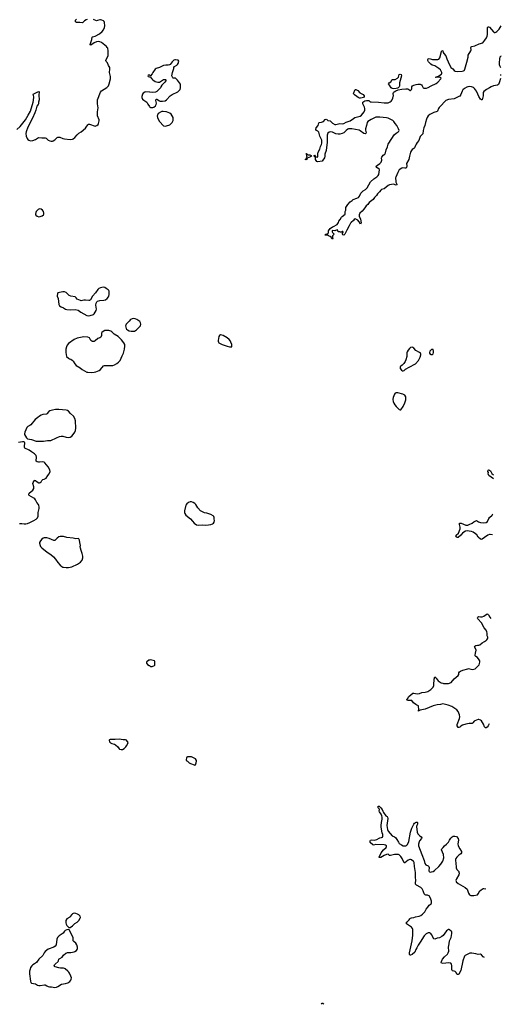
# Model space of a CAD drawing. Header units: inches. Extents: x 1954800 to 2060275, y 904969 to 1016298.
# Tile 27 of 77: x 2046779 to 2058744, y 904969 to 929441. Entities that reach past the tile are written whole.
import ezdxf

# ---------------------------------------------------------------- set-up
doc = ezdxf.new("R2010")
doc.units = ezdxf.units.IN
doc.header["$MEASUREMENT"] = 0
for name, color, linetype in [('C0940', 7, 'Continuous'), ('C0941', 7, 'Continuous'), ('C0942', 7, 'Continuous'), ('C0950', 7, 'Continuous'), ('C0951', 7, 'Continuous'), ('C0952', 7, 'Continuous')]:
    doc.layers.add(name, color=color, linetype=linetype)

msp = doc.modelspace()

# ---------------------------------------------------------------- linework, layer by layer
at = {"layer": 'C0940', "color": 6, "elevation": 600}
for points in [[(2048150, 907231), (2048110, 907225), (2048090, 907218), (2048070, 907205), (2048034, 907150), (2048022, 907138), (2047947, 907090), (2047925, 907050), (2047922, 907030), (2047922, 906990), (2047930, 906959), (2047949, 906929), (2047990, 906885), (2048010, 906875), (2048030, 906882), (2048090, 906922), (2048150, 906975), (2048210, 907012), (2048244, 907050), (2048285, 907110), (2048292, 907130), (2048280, 907160), (2048249, 907190), (2048215, 907210), (2048170, 907228)], [(2047990, 906838), (2047982, 906830), (2047950, 906822), (2047910, 906805), (2047890, 906784), (2047861, 906739), (2047762, 906670), (2047720, 906630), (2047702, 906590), (2047686, 906450), (2047662, 906410), (2047630, 906387), (2047490, 906341), (2047410, 906278), (2047388, 906252), (2047354, 906186), (2047255, 906090), (2047194, 906010), (2047150, 905976), (2047109, 905951), (2047078, 905922), (2047050, 905883), (2047036, 905844), (2047025, 905790), (2047025, 905730), (2047047, 905547), (2047055, 905515), (2047070, 905497), (2047170, 905477), (2047224, 905444), (2047250, 905435), (2047290, 905434), (2047394, 905454), (2047410, 905452), (2047450, 905426), (2047490, 905410), (2047515, 905405), (2047570, 905403), (2047650, 905389), (2047690, 905396), (2047730, 905413), (2047815, 905470), (2047913, 905487), (2047975, 905505), (2048022, 905538), (2048049, 905570), (2048058, 905590), (2048063, 905630), (2048053, 905670), (2048020, 905740), (2048002, 905770), (2047976, 905796), (2047910, 905847), (2047890, 905857), (2047864, 905864), (2047790, 905866), (2047750, 905873), (2047664, 905904), (2047652, 905912), (2047639, 905930), (2047644, 905950), (2047660, 905970), (2047732, 906030), (2047745, 906050), (2047754, 906090), (2047761, 906099), (2047772, 906110), (2047830, 906141), (2047870, 906188), (2047923, 906237), (2047950, 906250), (2047967, 906253), (2048050, 906253), (2048130, 906269), (2048150, 906280), (2048187, 906310), (2048205, 906330), (2048214, 906350), (2048214, 906390), (2048195, 906450), (2048171, 906490), (2048122, 906530), (2048107, 906550), (2048103, 906570), (2048110, 906630), (2048010, 906824)]]:
    msp.add_lwpolyline(points, close=True, dxfattribs=at)
at = {"layer": 'C0941', "color": 6, "elevation": 600}
for points in [[(2047750, 919753), (2047670, 919752), (2047590, 919737), (2047524, 919716), (2047500, 919700), (2047457, 919643), (2047446, 919634), (2047353, 919627), (2047308, 919612), (2047270, 919589), (2047230, 919550), (2047159, 919501), (2047056, 919370), (2047030, 919352), (2046980, 919330), (2046954, 919306), (2046906, 919190), (2046898, 919150), (2046900, 919130), (2046945, 919045), (2046970, 919024), (2047070, 919008), (2047190, 918969), (2047290, 918964), (2047370, 918969), (2047470, 918983), (2047530, 918979), (2047550, 918982), (2047690, 919052), (2047770, 919082), (2047808, 919092), (2047850, 919090), (2047930, 919066), (2047990, 919057), (2048030, 919064), (2048070, 919090), (2048109, 919131), (2048148, 919190), (2048164, 919230), (2048174, 919286), (2048168, 919470), (2048151, 919530), (2048115, 919590), (2048040, 919650), (2047991, 919711), (2047968, 919728), (2047930, 919737)], [(2047822, 916598), (2047784, 916596), (2047750, 916586), (2047710, 916558), (2047669, 916511), (2047650, 916498), (2047630, 916494), (2047510, 916550), (2047450, 916564), (2047390, 916567), (2047364, 916556), (2047331, 916530), (2047294, 916486), (2047273, 916450), (2047273, 916430), (2047291, 916370), (2047299, 916350), (2047330, 916311), (2047463, 916203), (2047550, 916149), (2047619, 916090), (2047671, 916031), (2047724, 915950), (2047784, 915884), (2047827, 915850), (2047850, 915836), (2047870, 915830), (2047930, 915827), (2047990, 915829), (2048030, 915832), (2048070, 915842), (2048218, 915910), (2048290, 915956), (2048331, 916010), (2048348, 916070), (2048351, 916111), (2048327, 916170), (2048310, 916248), (2048289, 916310), (2048285, 916350), (2048287, 916370), (2048270, 916450), (2048267, 916507), (2048250, 916536), (2048230, 916549), (2048170, 916542), (2048110, 916557), (2047950, 916568), (2047870, 916593)], [(2049250, 911560), (2049147, 911547), (2049030, 911553), (2049010, 911542), (2049004, 911530), (2049011, 911490), (2049031, 911470), (2049066, 911450), (2049130, 911435), (2049160, 911420), (2049214, 911370), (2049250, 911319), (2049261, 911310), (2049298, 911298), (2049330, 911303), (2049372, 911330), (2049414, 911370), (2049431, 911390), (2049465, 911450), (2049470, 911475), (2049430, 911530), (2049410, 911541), (2049350, 911543)]]:
    msp.add_lwpolyline(points, close=True, dxfattribs=at)
for points in [[(2046770, 916922), (2046830, 916921), (2046890, 916910), (2046930, 916910), (2046970, 916919), (2047030, 916943), (2047130, 916994), (2047190, 917030), (2047219, 917061), (2047236, 917104), (2047237, 917190), (2047260, 917290), (2047262, 917330), (2047256, 917370), (2047247, 917390), (2047204, 917444), (2047170, 917507), (2047152, 917530), (2047129, 917550), (2047018, 917618), (2047004, 917630), (2047002, 917650), (2047015, 917670), (2047103, 917750), (2047128, 917790), (2047130, 917830), (2047106, 917914), (2047110, 917936), (2047144, 917990), (2047150, 917995), (2047170, 917990), (2047213, 917953), (2047250, 917934), (2047270, 917932), (2047290, 917936), (2047309, 917951), (2047330, 917990), (2047350, 918010), (2047390, 918020), (2047439, 918050), (2047478, 918110), (2047514, 918150), (2047533, 918210), (2047531, 918250), (2047484, 918330), (2047405, 918430), (2047384, 918444), (2047350, 918450), (2047270, 918440), (2047242, 918442), (2047211, 918451), (2047190, 918470), (2047186, 918490), (2047198, 918550), (2047197, 918570), (2047184, 918610), (2047146, 918650), (2047070, 918698), (2047010, 918743), (2046909, 918790), (2046897, 918810), (2046895, 918830), (2046904, 918924), (2046897, 918937), (2046885, 918945), (2046848, 918948), (2046750, 918931)], [(2050000, 913522), (2049990, 913519), (2049940, 913480), (2049931, 913470), (2049931, 913450), (2049950, 913418), (2049994, 913394), (2050000, 913389)]]:
    msp.add_lwpolyline(points, dxfattribs=at)
at = {"layer": 'C0942', "color": 6, "elevation": 600}
for points in [[(2046705, 926710), (2046790, 926786), (2046925, 926950), (2046993, 927070), (2047043, 927170), (2047115, 927390), (2047122, 927430), (2047127, 927527), (2047116, 927590), (2047230, 927652), (2047250, 927655), (2047261, 927650), (2047251, 927569), (2047261, 927450), (2047245, 927390), (2047245, 927350), (2047237, 927330), (2047208, 927292), (2047178, 927190), (2047151, 927130), (2047097, 926990), (2046983, 926770), (2046942, 926650), (2046935, 926610), (2046943, 926543), (2046967, 926487), (2046984, 926464), (2047006, 926446), (2047050, 926433), (2047102, 926438), (2047170, 926463), (2047220, 926500), (2047250, 926512), (2047330, 926501), (2047410, 926504), (2047434, 926494), (2047490, 926447), (2047530, 926430), (2047564, 926424), (2047590, 926425), (2047610, 926430), (2047650, 926456), (2047710, 926512), (2047730, 926521), (2047750, 926523), (2047779, 926519), (2047850, 926490), (2047890, 926481), (2048030, 926465), (2048089, 926471), (2048110, 926482), (2048150, 926517), (2048203, 926577), (2048250, 926619), (2048304, 926656), (2048410, 926742), (2048432, 926768), (2048470, 926826), (2048490, 926844), (2048510, 926847), (2048650, 926797), (2048670, 926800), (2048694, 926810), (2048725, 926835), (2048739, 926861), (2048751, 926929), (2048749, 926950), (2048714, 927050), (2048709, 927090), (2048710, 927150), (2048726, 927250), (2048713, 927350), (2048713, 927450), (2048790, 927643), (2048808, 927670), (2048944, 927756), (2048982, 927798), (2049003, 927850), (2049032, 927970), (2049031, 928031), (2049007, 928130), (2049018, 928210), (2049015, 928250), (2048984, 928304), (2048961, 928370), (2048925, 928405), (2048919, 928430), (2048925, 928455), (2048959, 928510), (2048973, 928550), (2048980, 928590), (2048978, 928670), (2048965, 928730), (2048954, 928754), (2048937, 928777), (2048810, 928871), (2048772, 928892), (2048730, 928899), (2048690, 928894), (2048630, 928866), (2048550, 928812), (2048533, 928813), (2048528, 928828), (2048570, 928950), (2048580, 929010), (2048590, 929017), (2048650, 929030), (2048758, 929090), (2048829, 929151), (2048858, 929190), (2048882, 929250), (2048890, 929290), (2048885, 929370), (2048874, 929394), (2048861, 929410), (2048822, 929430), (2048790, 929440), (2048770, 929441), (2048710, 929418), (2048690, 929416), (2048610, 929442)], [(2048451, 929449), (2048430, 929439), (2048390, 929413), (2048350, 929375), (2048330, 929365), (2048270, 929373), (2048210, 929370), (2048190, 929375), (2048168, 929390), (2048162, 929410), (2048167, 929433), (2048189, 929451)], [(2050000, 928060), (2049990, 928064), (2049970, 928064), (2049961, 928050), (2049970, 928027), (2050000, 928024)], [(2050000, 927644), (2049910, 927649), (2049890, 927643), (2049850, 927618), (2049828, 927590), (2049812, 927530), (2049814, 927510), (2049833, 927470), (2049863, 927443), (2049912, 927412), (2049934, 927390), (2049961, 927341), (2050000, 927286)]]:
    msp.add_lwpolyline(points, dxfattribs=at)
for points in [[(2047270, 924740), (2047237, 924723), (2047190, 924673), (2047176, 924650), (2047171, 924610), (2047183, 924583), (2047210, 924559), (2047250, 924544), (2047290, 924548), (2047340, 924570), (2047368, 924590), (2047379, 924610), (2047382, 924630), (2047371, 924670), (2047346, 924706), (2047310, 924732)], [(2048850, 922792), (2048790, 922780), (2048743, 922757), (2048723, 922737), (2048664, 922656), (2048590, 922570), (2048538, 922482), (2048514, 922466), (2048497, 922463), (2048410, 922473), (2048370, 922470), (2048310, 922456), (2048290, 922459), (2048210, 922499), (2048185, 922530), (2048155, 922550), (2048050, 922570), (2048010, 922586), (2047930, 922657), (2047890, 922676), (2047850, 922676), (2047770, 922664), (2047726, 922650), (2047715, 922630), (2047711, 922589), (2047713, 922570), (2047737, 922510), (2047750, 922362), (2047769, 922329), (2047810, 922303), (2047870, 922280), (2047917, 922250), (2047950, 922240), (2048030, 922227), (2048158, 922238), (2048230, 922225), (2048299, 922170), (2048450, 922093), (2048490, 922080), (2048530, 922085), (2048610, 922110), (2048631, 922130), (2048682, 922210), (2048686, 922250), (2048673, 922350), (2048681, 922399), (2048693, 922430), (2048715, 922445), (2048770, 922465), (2048870, 922470), (2048910, 922481), (2048954, 922510), (2048984, 922550), (2048993, 922570), (2049002, 922610), (2049001, 922690), (2048991, 922710), (2048974, 922730), (2048930, 922764), (2048890, 922784)], [(2049610, 922014), (2049570, 922006), (2049530, 921987), (2049499, 921950), (2049420, 921870), (2049412, 921850), (2049410, 921830), (2049423, 921770), (2049432, 921750), (2049453, 921730), (2049499, 921710), (2049550, 921696), (2049630, 921702), (2049677, 921730), (2049716, 921764), (2049778, 921830), (2049792, 921870), (2049784, 921910), (2049761, 921941), (2049689, 921990), (2049650, 922005)], [(2048930, 921719), (2048890, 921714), (2048850, 921695), (2048822, 921670), (2048813, 921650), (2048812, 921590), (2048794, 921550), (2048770, 921536), (2048722, 921518), (2048650, 921457), (2048630, 921445), (2048610, 921441), (2048590, 921443), (2048570, 921451), (2048550, 921470), (2048510, 921530), (2048470, 921551), (2048370, 921561), (2048210, 921528), (2048130, 921490), (2047994, 921390), (2047959, 921350), (2047939, 921310), (2047926, 921250), (2047923, 921170), (2047943, 921070), (2047990, 921026), (2048013, 921013), (2048050, 921003), (2048083, 920983), (2048110, 920950), (2048147, 920890), (2048183, 920850), (2048281, 920790), (2048330, 920749), (2048450, 920684), (2048470, 920679), (2048570, 920675), (2048630, 920678), (2048670, 920686), (2048756, 920724), (2048790, 920747), (2048864, 920836), (2048887, 920850), (2048990, 920843), (2049090, 920850), (2049130, 920862), (2049190, 920896), (2049235, 920930), (2049271, 920970), (2049302, 921030), (2049322, 921090), (2049357, 921150), (2049382, 921250), (2049392, 921330), (2049387, 921370), (2049369, 921409), (2049306, 921486), (2049225, 921565), (2049124, 921624), (2049070, 921687), (2049042, 921702), (2048990, 921714)]]:
    msp.add_lwpolyline(points, close=True, dxfattribs=at)
at = {"layer": 'C0950', "color": 6, "elevation": 500}
for points in [[(2058326, 906132), (2058290, 906152), (2058250, 906201), (2058230, 906215), (2058170, 906207), (2058110, 906224), (2058010, 906239), (2057963, 906237), (2057930, 906227), (2057897, 906203), (2057850, 906184), (2057830, 906163), (2057788, 906050), (2057741, 905810), (2057690, 905717), (2057670, 905707), (2057658, 905710), (2057650, 905713), (2057614, 905770), (2057601, 905781), (2057570, 905796), (2057530, 905799), (2057521, 905810), (2057515, 905835), (2057514, 905934), (2057505, 905965), (2057488, 905988), (2057470, 905994), (2057437, 905997), (2057290, 905981), (2057255, 905990), (2057250, 906006), (2057255, 906030), (2057287, 906090), (2057334, 906150), (2057410, 906217), (2057426, 906250), (2057437, 906290), (2057430, 906390), (2057451, 906469), (2057458, 906550), (2057495, 906630), (2057518, 906730), (2057512, 906770), (2057495, 906790), (2057461, 906821), (2057450, 906827), (2057433, 906827), (2057384, 906796), (2057300, 906680), (2057268, 906652), (2057210, 906618), (2057150, 906610), (2057090, 906587), (2057070, 906594), (2057010, 906704), (2056992, 906732), (2056981, 906741), (2056968, 906748), (2056930, 906747), (2056880, 906720), (2056850, 906698), (2056827, 906673), (2056729, 906510), (2056678, 906442), (2056648, 906372), (2056620, 906330), (2056596, 906264), (2056530, 906207), (2056490, 906189), (2056469, 906190), (2056461, 906210), (2056463, 906250), (2056530, 906550), (2056543, 906690), (2056546, 906826), (2056540, 906850), (2056514, 906890), (2056412, 906950), (2056392, 906970), (2056386, 906990), (2056392, 907010), (2056410, 907030), (2056455, 907065), (2056470, 907091), (2056490, 907112), (2056510, 907120), (2056570, 907125), (2056610, 907140), (2056701, 907159), (2056743, 907177), (2056790, 907209), (2056848, 907270), (2056880, 907330), (2056916, 907384), (2056955, 907430), (2056998, 907470), (2057010, 907490), (2057010, 907530), (2056983, 907610), (2056950, 907661), (2056930, 907677), (2056910, 907683), (2056870, 907683), (2056850, 907689), (2056830, 907716), (2056807, 907787), (2056778, 907838), (2056742, 907870), (2056637, 907930), (2056616, 907956), (2056612, 907970), (2056613, 907990), (2056623, 908050), (2056609, 908130), (2056612, 908248), (2056584, 908390), (2056578, 908490), (2056571, 908510), (2056561, 908521), (2056510, 908560), (2056490, 908570), (2056470, 908568), (2056434, 908550), (2056350, 908485), (2056330, 908484), (2056282, 908590), (2056250, 908640), (2056210, 908680), (2056190, 908691), (2056170, 908695), (2056090, 908693), (2055990, 908667), (2055970, 908671), (2055930, 908697), (2055890, 908695), (2055830, 908670), (2055790, 908641), (2055750, 908620), (2055710, 908618), (2055706, 908630), (2055756, 908730), (2055815, 908810), (2055880, 908870), (2055890, 908890), (2055888, 908910), (2055867, 908927), (2055830, 908934), (2055630, 908944), (2055570, 908927), (2055550, 908929), (2055489, 908990), (2055488, 909030), (2055495, 909045), (2055527, 909053), (2055590, 909052), (2055654, 909066), (2055710, 909102), (2055730, 909110), (2055770, 909114), (2055790, 909127), (2055801, 909150), (2055805, 909170), (2055803, 909190), (2055788, 909230), (2055758, 909370), (2055757, 909410), (2055764, 909490), (2055783, 909570), (2055781, 909621), (2055775, 909650), (2055756, 909696), (2055714, 909750), (2055708, 909772), (2055721, 909810), (2055709, 909829), (2055683, 909850), (2055677, 909870), (2055680, 909880), (2055689, 909891), (2055710, 909891), (2055755, 909850), (2055784, 909810), (2055798, 909770), (2055817, 909737), (2055876, 909656), (2055910, 909633), (2055918, 909618), (2055923, 909590), (2055904, 909410), (2055916, 909310), (2055932, 909270), (2056030, 909158), (2056091, 909130), (2056114, 909114), (2056150, 909068), (2056190, 908995), (2056210, 908967), (2056264, 908930), (2056308, 908910), (2056330, 908904), (2056370, 908906), (2056390, 908916), (2056410, 908939), (2056450, 909016), (2056490, 909245), (2056520, 909350), (2056570, 909445), (2056590, 909472), (2056610, 909488), (2056630, 909495), (2056650, 909499), (2056665, 909490), (2056664, 909450), (2056645, 909415), (2056640, 909390), (2056652, 909250), (2056669, 909209), (2056686, 909186), (2056710, 909162), (2056756, 909130), (2056766, 909110), (2056760, 909090), (2056709, 909031), (2056700, 909010), (2056686, 908950), (2056687, 908910), (2056774, 908690), (2056825, 908545), (2056846, 908466), (2056870, 908439), (2056930, 908411), (2056944, 908390), (2056950, 908370), (2056943, 908290), (2056953, 908270), (2056963, 908263), (2056990, 908257), (2057010, 908260), (2057050, 908272), (2057087, 908293), (2057194, 908390), (2057244, 908450), (2057292, 908530), (2057315, 908610), (2057312, 908692), (2057261, 908810), (2057264, 908830), (2057304, 908870), (2057329, 908911), (2057382, 908950), (2057430, 909001), (2057454, 909050), (2057490, 909096), (2057527, 909133), (2057550, 909146), (2057591, 909151), (2057630, 909138), (2057670, 909092), (2057683, 909050), (2057666, 908954), (2057673, 908910), (2057710, 908834), (2057753, 908770), (2057758, 908750), (2057755, 908730), (2057741, 908710), (2057687, 908673), (2057636, 908630), (2057612, 908590), (2057606, 908570), (2057603, 908530), (2057612, 908490), (2057623, 908363), (2057641, 908321), (2057686, 908266), (2057692, 908250), (2057695, 908225), (2057690, 908184), (2057630, 908089), (2057617, 908050), (2057619, 908030), (2057627, 908010), (2057671, 907970), (2057849, 907869), (2057893, 907833), (2057930, 907732), (2057952, 907690), (2057990, 907671), (2058010, 907676), (2058063, 907677), (2058150, 907691), (2058170, 907718), (2058207, 907790), (2058243, 907817), (2058292, 907848), (2058310, 907851), (2058362, 907843)], [(2054273, 904972), (2054290, 904998), (2054310, 904996), (2054333, 904970), (2054334, 904969)]]:
    msp.add_lwpolyline(points, dxfattribs=at)
at = {"layer": 'C0951', "color": 6}
for points, elevation in [([(2056052, 920000), (2056057, 919950), (2056072, 919910), (2056097, 919870), (2056130, 919830), (2056210, 919755), (2056230, 919744), (2056250, 919748), (2056310, 919830), (2056350, 919915), (2056371, 919990), (2056371, 920000)], 600), ([(2058549, 918032), (2058495, 918075), (2058438, 918110), (2058426, 918130), (2058420, 918150), (2058424, 918190), (2058413, 918210), (2058413, 918230), (2058418, 918242), (2058428, 918250), (2058450, 918248), (2058476, 918230), (2058506, 918166), (2058550, 918126), (2058550, 918126)], 500), ([(2058524, 916634), (2058470, 916647), (2058450, 916646), (2058410, 916628), (2058327, 916573), (2058270, 916527), (2058250, 916523), (2058230, 916526), (2058170, 916578), (2058134, 916634), (2058103, 916663), (2058042, 916702), (2058000, 916720), (2057950, 916732), (2057910, 916735), (2057855, 916725), (2057815, 916705), (2057782, 916678), (2057742, 916630), (2057670, 916574), (2057650, 916570), (2057637, 916577), (2057621, 916590), (2057616, 916610), (2057627, 916630), (2057679, 916681), (2057724, 916790), (2057726, 916830), (2057708, 916892), (2057709, 916931), (2057750, 916927), (2057862, 916882), (2057890, 916877), (2057910, 916878), (2057948, 916892), (2058018, 916930), (2058060, 916960), (2058110, 916986), (2058130, 916992), (2058181, 916961), (2058230, 916947), (2058310, 916935), (2058370, 916945), (2058405, 916970), (2058435, 917045), (2058452, 917068), (2058518, 917130), (2058533, 917157)], 500), ([(2058442, 911942), (2058418, 911890), (2058390, 911857), (2058370, 911844), (2058350, 911841), (2058330, 911865), (2058302, 911930), (2058253, 912013), (2058230, 912032), (2058190, 912047), (2058170, 912046), (2058130, 912030), (2058083, 912017), (2058070, 912009), (2058038, 911962), (2058018, 911950), (2057949, 911949), (2057865, 911935), (2057777, 911903), (2057738, 911882), (2057710, 911859), (2057690, 911849), (2057670, 911849), (2057647, 911887), (2057645, 911925), (2057703, 912070), (2057710, 912110), (2057705, 912165), (2057673, 912250), (2057641, 912290), (2057519, 912370), (2057424, 912404), (2057290, 912438), (2057230, 912424), (2057150, 912414), (2057050, 912388), (2056950, 912343), (2056850, 912308), (2056767, 912287), (2056730, 912283), (2056710, 912275), (2056702, 912278), (2056702, 912270), (2056690, 912258), (2056685, 912270), (2056690, 912278), (2056699, 912281), (2056699, 912290), (2056689, 912389), (2056645, 912405), (2056620, 912420), (2056564, 912464), (2056518, 912518), (2056510, 912523), (2056430, 912521), (2056404, 912530), (2056398, 912550), (2056410, 912558), (2056450, 912621), (2056550, 912705), (2056570, 912706), (2056650, 912685), (2056708, 912692), (2056770, 912715), (2056850, 912724), (2056890, 912734), (2056915, 912745), (2056990, 912793), (2057050, 912850), (2057067, 912890), (2057071, 912910), (2057066, 912950), (2057075, 913010), (2057076, 913050), (2057090, 913105), (2057110, 913093), (2057130, 913073), (2057179, 913010), (2057250, 912963), (2057288, 912948), (2057310, 912945), (2057390, 912942), (2057430, 912945), (2057497, 912970), (2057570, 913056), (2057624, 913096), (2057676, 913144), (2057689, 913170), (2057693, 913210), (2057709, 913230), (2057730, 913245), (2057790, 913273), (2057911, 913311), (2057933, 913313), (2057990, 913299), (2058030, 913294), (2058063, 913297), (2058095, 913310), (2058165, 913370), (2058193, 913410), (2058215, 913470), (2058214, 913486), (2058209, 913510), (2058197, 913530), (2058150, 913589), (2058110, 913614), (2058097, 913630), (2058093, 913650), (2058107, 913693), (2058116, 913770), (2058110, 913795), (2058081, 913850), (2058083, 913857), (2058089, 913870), (2058110, 913890), (2058150, 913899), (2058190, 913898), (2058214, 913906), (2058270, 913957), (2058329, 913990), (2058350, 914007), (2058370, 914015), (2058389, 914030), (2058405, 914050), (2058412, 914070), (2058412, 914092), (2058396, 914130), (2058393, 914150), (2058394, 914190), (2058387, 914230), (2058365, 914270), (2058318, 914330), (2058252, 914450), (2058165, 914550), (2058155, 914570), (2058159, 914590), (2058170, 914601), (2058190, 914608), (2058230, 914598), (2058270, 914597), (2058308, 914612), (2058390, 914670), (2058410, 914666), (2058430, 914650), (2058461, 914590), (2058488, 914559)], 500), ([(2050000, 913389), (2050028, 913368), (2050050, 913361), (2050070, 913364), (2050130, 913387), (2050138, 913402), (2050139, 913470), (2050137, 913490), (2050130, 913502), (2050030, 913529), (2050000, 913522)], 600)]:
    msp.add_lwpolyline(points, dxfattribs=dict(at, elevation=elevation))
at = {"layer": 'C0951', "color": 6, "elevation": 600}
for points in [[(2051010, 917459), (2050975, 917445), (2050930, 917407), (2050910, 917379), (2050896, 917344), (2050870, 917230), (2050872, 917190), (2050881, 917170), (2050910, 917130), (2051019, 917039), (2051070, 916975), (2051116, 916930), (2051170, 916890), (2051230, 916880), (2051330, 916884), (2051390, 916879), (2051470, 916887), (2051530, 916895), (2051570, 916908), (2051597, 916930), (2051610, 916950), (2051617, 916990), (2051614, 917030), (2051607, 917070), (2051599, 917090), (2051585, 917110), (2051530, 917140), (2051430, 917173), (2051370, 917188), (2051272, 917232), (2051208, 917308), (2051155, 917395), (2051134, 917414), (2051090, 917438), (2051050, 917454)], [(2050978, 911122), (2050950, 911119), (2050931, 911109), (2050921, 911090), (2050912, 911052), (2050912, 911030), (2050951, 911011), (2050991, 910970), (2051022, 910950), (2051110, 910919), (2051130, 910916), (2051150, 910922), (2051167, 910970), (2051174, 911010), (2051170, 911030), (2051146, 911066), (2051050, 911118)]]:
    msp.add_lwpolyline(points, close=True, dxfattribs=at)
at = {"layer": 'C0952', "color": 6}
for points, elevation in [([(2058723, 927981), (2058703, 927897), (2058686, 927850), (2058673, 927830), (2058650, 927816), (2058550, 927796), (2058490, 927774), (2058450, 927748), (2058377, 927710), (2058310, 927658), (2058292, 927628), (2058290, 927550), (2058270, 927449), (2058250, 927449), (2058230, 927466), (2058182, 927530), (2058163, 927590), (2058128, 927668), (2058078, 927730), (2058050, 927752), (2058005, 927770), (2057942, 927778), (2057910, 927776), (2057890, 927768), (2057830, 927729), (2057790, 927695), (2057770, 927661), (2057738, 927582), (2057710, 927544), (2057691, 927529), (2057570, 927475), (2057430, 927456), (2057363, 927430), (2057330, 927402), (2057250, 927306), (2057203, 927257), (2057183, 927230), (2057158, 927170), (2057150, 927161), (2057070, 927133), (2056970, 927082), (2056930, 927050), (2056899, 927010), (2056882, 926970), (2056859, 926890), (2056845, 926810), (2056819, 926750), (2056801, 926690), (2056793, 926607), (2056750, 926564), (2056730, 926535), (2056699, 926441), (2056655, 926390), (2056630, 926349), (2056610, 926313), (2056590, 926259), (2056570, 926240), (2056528, 926212), (2056510, 926190), (2056491, 926150), (2056465, 926050), (2056450, 925970), (2056390, 925870), (2056397, 925810), (2056393, 925767), (2056370, 925751), (2056351, 925749), (2056290, 925756), (2056270, 925754), (2056210, 925710), (2056174, 925646), (2056121, 925530), (2056117, 925510), (2056121, 925421), (2056125, 925405), (2056152, 925350), (2056147, 925333), (2056130, 925330), (2056070, 925353), (2055970, 925340), (2055937, 925323), (2055830, 925238), (2055770, 925220), (2055750, 925204), (2055717, 925163), (2055670, 925114), (2055643, 925070), (2055598, 925022), (2055558, 924970), (2055465, 924895), (2055428, 924850), (2055387, 924813), (2055368, 924792), (2055332, 924730), (2055290, 924679), (2055230, 924630), (2055213, 924590), (2055213, 924550), (2055250, 924490), (2055254, 924430), (2055263, 924390), (2055250, 924358), (2055216, 924416), (2055178, 924458), (2055110, 924489), (2055090, 924475), (2055071, 924450), (2055016, 924404), (2054999, 924381), (2054962, 924318), (2054910, 924209), (2054890, 924174), (2054878, 924162), (2054857, 924110), (2054850, 924099), (2054830, 924088), (2054806, 924090), (2054798, 924110), (2054798, 924130), (2054818, 924170), (2054810, 924178), (2054790, 924178), (2054776, 924164), (2054750, 924158), (2054730, 924166), (2054690, 924168), (2054686, 924210), (2054670, 924215), (2054610, 924195), (2054550, 924198), (2054546, 924194), (2054545, 924170), (2054552, 924150), (2054591, 924110), (2054552, 924070), (2054551, 924030), (2054556, 924010), (2054550, 923988), (2054526, 924010), (2054526, 924030), (2054494, 924054), (2054449, 924069), (2054430, 924082), (2054370, 924082), (2054370, 924096), (2054384, 924110), (2054406, 924114), (2054443, 924137), (2054449, 924151), (2054450, 924190), (2054495, 924250), (2054547, 924290), (2054579, 924301), (2054665, 924355), (2054698, 924402), (2054710, 924431), (2054743, 924477), (2054772, 924530), (2054790, 924550), (2054864, 924610), (2054865, 924670), (2054885, 924710), (2054881, 924770), (2054929, 924851), (2054990, 924917), (2055035, 924950), (2055068, 924970), (2055157, 925003), (2055196, 925024), (2055223, 925057), (2055258, 925130), (2055310, 925190), (2055370, 925220), (2055410, 925260), (2055496, 925410), (2055578, 925490), (2055650, 925537), (2055685, 925570), (2055698, 925590), (2055713, 925650), (2055715, 925710), (2055706, 925730), (2055650, 925770), (2055635, 925790), (2055646, 925810), (2055730, 925870), (2055757, 925903), (2055774, 925950), (2055768, 926010), (2055773, 926027), (2055810, 926071), (2055850, 926101), (2055869, 926130), (2055882, 926210), (2055916, 926284), (2055935, 926345), (2055948, 926370), (2056084, 926576), (2056130, 926620), (2056178, 926650), (2056197, 926670), (2056203, 926690), (2056194, 926730), (2056152, 926810), (2056110, 926858), (2056075, 926910), (2056050, 926934), (2055930, 926992), (2055890, 927005), (2055810, 927008), (2055730, 927021), (2055670, 927022), (2055630, 927015), (2055510, 926958), (2055430, 926908), (2055410, 926890), (2055396, 926810), (2055370, 926730), (2055373, 926693), (2055385, 926630), (2055377, 926610), (2055370, 926606), (2055330, 926612), (2055239, 926679), (2055213, 926693), (2055030, 926725), (2054950, 926726), (2054930, 926720), (2054890, 926691), (2054830, 926631), (2054790, 926611), (2054730, 926592), (2054692, 926592), (2054630, 926608), (2054550, 926646), (2054509, 926651), (2054470, 926647), (2054438, 926622), (2054424, 926596), (2054418, 926570), (2054420, 926400), (2054390, 926189), (2054361, 926099), (2054359, 926050), (2054352, 926010), (2054310, 925948), (2054290, 925928), (2054189, 925909), (2054160, 925920), (2054141, 925941), (2054125, 925970), (2054128, 926028), (2054110, 926029), (2054095, 926050), (2054098, 926070), (2054110, 926074), (2054118, 926070), (2054132, 926050), (2054134, 926034), (2054167, 926027), (2054188, 926032), (2054189, 926110), (2054194, 926146), (2054236, 926224), (2054253, 926290), (2054277, 926343), (2054284, 926376), (2054287, 926427), (2054282, 926450), (2054236, 926550), (2054210, 926649), (2054190, 926669), (2054149, 926690), (2054136, 926710), (2054148, 926750), (2054193, 926810), (2054210, 926875), (2054230, 926890), (2054274, 926894), (2054326, 926914), (2054370, 926962), (2054390, 926973), (2054410, 926962), (2054437, 926937), (2054490, 926924), (2054510, 926915), (2054552, 926870), (2054610, 926837), (2054630, 926835), (2054730, 926861), (2054810, 926854), (2054830, 926860), (2054890, 926894), (2054992, 926928), (2055070, 926989), (2055109, 927010), (2055234, 927046), (2055270, 927066), (2055338, 927150), (2055353, 927190), (2055356, 927230), (2055349, 927270), (2055307, 927350), (2055301, 927370), (2055308, 927392), (2055329, 927411), (2055350, 927423), (2055394, 927434), (2055430, 927437), (2055455, 927430), (2055490, 927403), (2055510, 927397), (2055690, 927393), (2055830, 927371), (2055930, 927374), (2055983, 927397), (2056005, 927415), (2056030, 927446), (2056050, 927490), (2056060, 927530), (2056063, 927550), (2056056, 927610), (2056065, 927630), (2056083, 927650), (2056125, 927675), (2056185, 927695), (2056270, 927714), (2056370, 927725), (2056419, 927719), (2056445, 927705), (2056470, 927685), (2056490, 927682), (2056514, 927710), (2056519, 927730), (2056518, 927770), (2056541, 927799), (2056570, 927817), (2056632, 927828), (2056670, 927840), (2056730, 927837), (2056762, 927822), (2056781, 927801), (2056807, 927750), (2056822, 927742), (2056850, 927736), (2056890, 927738), (2056930, 927752), (2057000, 927800), (2057130, 927858), (2057171, 927890), (2057240, 927970), (2057248, 927990), (2057228, 928008), (2057188, 928012), (2057125, 928005), (2057109, 928010), (2057140, 928020), (2057149, 928030), (2057180, 928040), (2057245, 928075), (2057260, 928090), (2057270, 928110), (2057267, 928130), (2057232, 928192), (2057190, 928232), (2057091, 928291), (2057030, 928311), (2056990, 928332), (2056935, 928390), (2056916, 928430), (2056917, 928450), (2056929, 928471), (2056950, 928477), (2057010, 928459), (2057036, 928456), (2057130, 928450), (2057170, 928454), (2057190, 928462), (2057216, 928490), (2057257, 928650), (2057270, 928678), (2057290, 928671), (2057301, 928630), (2057317, 928597), (2057363, 928543), (2057395, 928470), (2057422, 928390), (2057490, 928257), (2057537, 928217), (2057570, 928175), (2057602, 928162), (2057657, 928157), (2057776, 928164), (2057809, 928171), (2057822, 928178), (2057832, 928188), (2057841, 928210), (2057890, 928383), (2057918, 928510), (2057923, 928557), (2057987, 928670), (2057992, 928690), (2057990, 928750), (2057997, 928763), (2058010, 928773), (2058090, 928793), (2058196, 928844), (2058283, 928870), (2058339, 928930), (2058380, 928990), (2058395, 929030), (2058401, 929070), (2058399, 929221), (2058404, 929250), (2058410, 929260), (2058430, 929263), (2058450, 929252), (2058550, 929137), (2058570, 929124), (2058590, 929122), (2058610, 929129), (2058630, 929144), (2058690, 929208), (2058744, 929285)], 500), ([(2058732, 928539), (2058730, 928537), (2058711, 928509), (2058698, 928470), (2058689, 928369), (2058693, 928330), (2058702, 928302), (2058727, 928249)], 500), ([(2050000, 927286), (2050011, 927270), (2050030, 927259), (2050050, 927255), (2050090, 927257), (2050110, 927267), (2050150, 927303), (2050170, 927332), (2050174, 927370), (2050160, 927430), (2050170, 927465), (2050190, 927467), (2050248, 927428), (2050270, 927420), (2050330, 927417), (2050390, 927427), (2050430, 927450), (2050515, 927550), (2050570, 927586), (2050708, 927652), (2050750, 927686), (2050765, 927710), (2050776, 927750), (2050776, 927810), (2050770, 927836), (2050753, 927870), (2050702, 927942), (2050670, 927974), (2050650, 927986), (2050592, 927992), (2050580, 928000), (2050571, 928011), (2050562, 928050), (2050575, 928130), (2050607, 928230), (2050610, 928251), (2050626, 928274), (2050681, 928310), (2050701, 928330), (2050713, 928350), (2050729, 928410), (2050712, 928432), (2050650, 928441), (2050630, 928441), (2050610, 928434), (2050590, 928420), (2050563, 928390), (2050519, 928330), (2050501, 928319), (2050470, 928310), (2050409, 928311), (2050350, 928299), (2050321, 928290), (2050250, 928256), (2050171, 928230), (2050144, 928210), (2050088, 928130), (2050068, 928092), (2050030, 928046), (2050000, 928060)], 600), ([(2050000, 928024), (2050022, 928022), (2050061, 927970), (2050084, 927950), (2050146, 927906), (2050174, 927894), (2050210, 927886), (2050250, 927890), (2050350, 927953), (2050390, 927955), (2050410, 927951), (2050415, 927935), (2050410, 927919), (2050387, 927890), (2050310, 927810), (2050285, 927770), (2050276, 927744), (2050185, 927655), (2050150, 927640), (2050090, 927629), (2050010, 927644), (2050000, 927644)], 600), ([(2058724, 928075), (2058723, 928070), (2058724, 928056)], 500), ([(2056371, 920000), (2056373, 920070), (2056347, 920107), (2056296, 920136), (2056170, 920170), (2056130, 920168), (2056105, 920155), (2056090, 920134), (2056061, 920050), (2056052, 920010), (2056052, 920000)], 600)]:
    msp.add_lwpolyline(points, dxfattribs=dict(at, elevation=elevation))
for points, elevation in [([(2056064, 927724), (2056029, 927730), (2056010, 927750), (2055967, 927810), (2055945, 927850), (2055955, 927870), (2056003, 927897), (2056030, 927951), (2056050, 927957), (2056110, 927951), (2056169, 927990), (2056190, 928011), (2056205, 928075), (2056230, 928090), (2056256, 928076), (2056264, 928050), (2056215, 927870), (2056212, 927850), (2056217, 927790), (2056209, 927770), (2056185, 927750), (2056162, 927738), (2056130, 927730)], 500), ([(2055250, 927489), (2055225, 927490), (2055186, 927506), (2055153, 927533), (2055097, 927570), (2055079, 927590), (2055074, 927610), (2055116, 927704), (2055130, 927706), (2055150, 927699), (2055181, 927681), (2055230, 927626), (2055310, 927578), (2055338, 927550), (2055340, 927530), (2055322, 927510), (2055290, 927497)], 500), ([(2050343, 927157), (2050310, 927156), (2050290, 927150), (2050223, 927110), (2050199, 927070), (2050196, 927050), (2050200, 927010), (2050215, 926970), (2050248, 926910), (2050350, 926804), (2050390, 926794), (2050430, 926805), (2050511, 926829), (2050570, 926885), (2050594, 926934), (2050595, 926990), (2050589, 927010), (2050543, 927090), (2050510, 927115), (2050430, 927150), (2050410, 927154)], 600), ([(2053913, 926093), (2053927, 926093), (2053943, 926083), (2053990, 926082), (2054022, 926070), (2054031, 926049), (2054007, 926033), (2053961, 926019), (2053921, 925999), (2053915, 925970), (2053910, 925965), (2053890, 925959), (2053875, 925970), (2053895, 925985), (2053903, 925997), (2053905, 926010), (2053917, 926023), (2053913, 926050), (2053916, 926076), (2053907, 926093), (2053907, 926107), (2053893, 926107), (2053890, 926112), (2053910, 926111)], 500), ([(2051770, 921606), (2051744, 921596), (2051729, 921570), (2051712, 921470), (2051710, 921450), (2051716, 921430), (2051730, 921410), (2051813, 921370), (2051930, 921329), (2051988, 921312), (2052030, 921307), (2052046, 921314), (2052052, 921328), (2052048, 921370), (2052026, 921430), (2052013, 921453), (2051981, 921490), (2051930, 921532), (2051831, 921591)], 600), ([(2056530, 921299), (2056490, 921291), (2056461, 921270), (2056427, 921230), (2056402, 921190), (2056395, 921170), (2056396, 921070), (2056374, 920986), (2056353, 920947), (2056320, 920900), (2056283, 920857), (2056251, 920830), (2056235, 920810), (2056231, 920770), (2056263, 920730), (2056290, 920714), (2056309, 920711), (2056330, 920721), (2056368, 920752), (2056455, 920805), (2056612, 920890), (2056685, 920970), (2056728, 921050), (2056746, 921110), (2056745, 921130), (2056738, 921150), (2056715, 921170), (2056623, 921223), (2056570, 921281), (2056550, 921294)], 600), ([(2057028, 921248), (2057010, 921244), (2057003, 921237), (2056970, 921201), (2056959, 921170), (2056959, 921150), (2056975, 921130), (2056990, 921122), (2057030, 921122), (2057050, 921137), (2057060, 921170), (2057059, 921199), (2057048, 921248)], 600)]:
    msp.add_lwpolyline(points, close=True, dxfattribs=dict(at, elevation=elevation))

doc.saveas('drawing.dxf')
